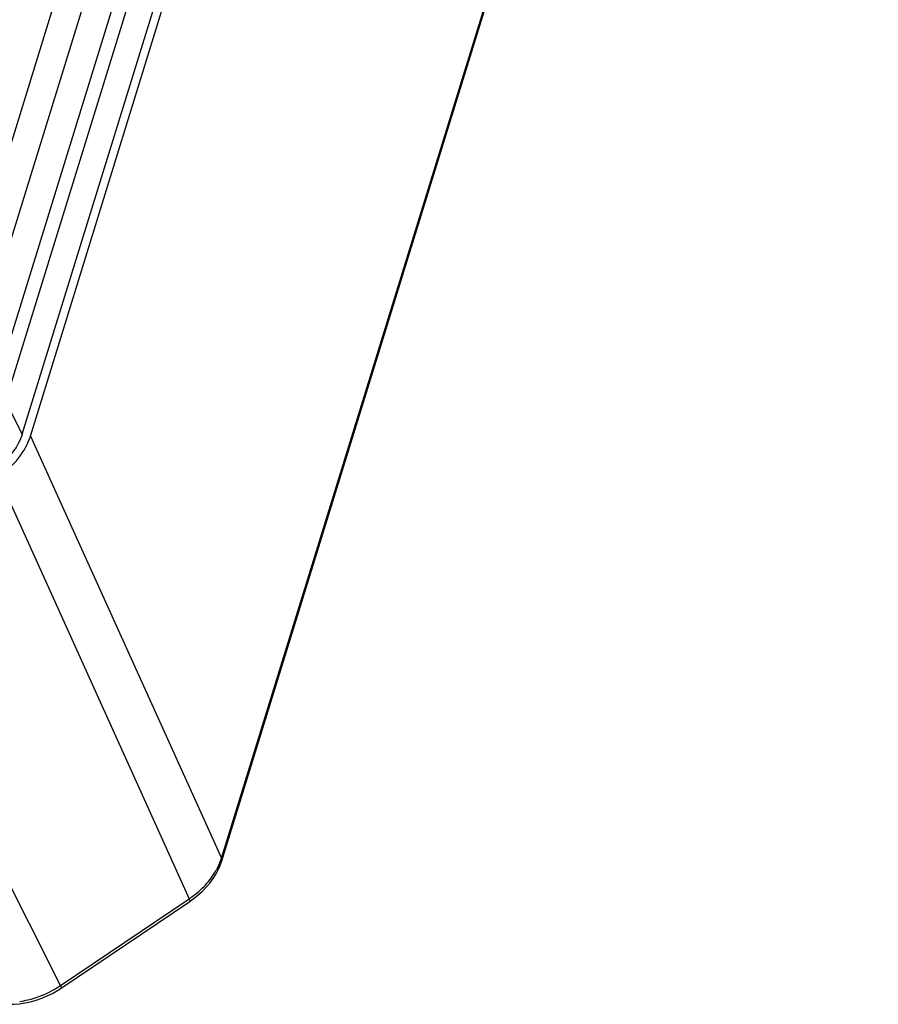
# Model space of a CAD drawing. Header units: millimetres. Extents: x 0 to 594, y 0 to 420.
# Tile 13 of 45: x 342 to 363, y 59 to 83. Entities that reach past the tile are written whole.
import ezdxf

# ---------------------------------------------------------------- set-up
doc = ezdxf.new("R2010")
doc.units = ezdxf.units.MM
doc.header["$LTSCALE"] = 2
doc.layers.add('00_COMPONENTS', color=7, linetype='CONTINUOUS')

msp = doc.modelspace()

# ---------------------------------------------------------------- linework, layer by layer
at = {"layer": '00_COMPONENTS'}
for p, q in [((354.4259, 115.4015), (341.6031, 73.9068)), ((354.7783, 115.4015), (341.9082, 73.7541)), ((342.311, 72.9743), (355.422, 115.4015)), ((342.5035, 72.9244), (355.6299, 115.4015)), ((347.0581, 62.8674), (362.7125, 113.5252)), ((347.0643, 62.7997), (362.7183, 113.4561)), ((341.076, 76.7628), (351.2997, 109.8467)), ((341.6804, 76.453), (351.9072, 109.5467)), ((341.9082, 73.7541), (342.311, 72.9743)), ((342.5035, 72.9244), (347.0581, 62.8674)), ((341.7323, 71.9557), (346.2869, 61.8987)), ((343.2217, 59.8343), (338.275, 69.6273)), ((343.2217, 59.8343), (346.2869, 61.8987)), ((343.2398, 59.7716), (346.3028, 61.8343))]:
    msp.add_line(p, q, dxfattribs=at)
for points in [[(346.3028, 61.8343), (346.3877, 61.8941), (346.4979, 61.9812), (346.6011, 62.0742), (346.6966, 62.1724), (346.7834, 62.2749), (346.8609, 62.3809), (346.9289, 62.4899), (346.9871, 62.6013), (347.0352, 62.7145), (347.0644, 62.7999)], [(342.0152, 59.3842), (342.1063, 59.3862), (342.24, 59.3969), (342.3746, 59.4166), (342.5091, 59.4454), (342.6425, 59.4828), (342.7738, 59.5287), (342.9025, 59.5825), (343.0274, 59.644), (343.1479, 59.7125), (343.2398, 59.7716)]]:
    msp.add_lwpolyline(points, dxfattribs=at)
for centre, radius, start, end in [((345.7641, 63.2637), 1.3533, 340.7118, 342.97034), ((345.0329, 63.778), 2.2593, 305.6861, 311.07665), ((345.0025, 63.8191), 2.3104, 303.77345, 305.70334), ((341.9183, 61.7562), 2.3222, 303.66561, 304.14321), ((341.8886, 61.8019), 2.3766, 298.48241, 303.65068)]:
    msp.add_arc(centre, radius, start, end, dxfattribs=at)
msp.add_ellipse((340.8909, 72.9251), major_axis=(1.5721, 0.7696), ratio=0.7216963, start_param=-1.3813914, end_param=-0.5964979, dxfattribs=at)
for points, knots in [([(342.311, 72.9743), (342.2865, 72.895), (342.1437, 72.5646), (341.8776, 72.2971), (341.6496, 72.1435)], [0, 0, 0, 0, 0.2319008, 1, 1, 1, 1]), ([(346.9168, 62.5495), (346.9295, 62.5712), (346.9773, 62.6572), (347.0173, 62.7476), (347.0414, 62.8167)], [0, 0, 0, 0, 0.2559489, 1, 1, 1, 1]), ([(347.0581, 62.8674), (347.0606, 62.8617), (347.0685, 62.8403), (347.0693, 62.8158), (347.0644, 62.7999)], [0, 0, 0, 0, 0.2718002, 1, 1, 1, 1]), ([(346.5174, 62.0749), (346.5578, 62.1102), (346.7089, 62.252), (346.839, 62.417), (346.9168, 62.5495)], [0, 0, 0, 0, 0.2586641, 1, 1, 1, 1]), ([(346.2869, 61.8987), (346.2935, 61.8843), (346.3007, 61.8673), (346.3083, 61.8381), (346.3028, 61.8343)], [0, 0, 0, 0, 0.7020388, 1, 1, 1, 1]), ([(343.2217, 59.8343), (343.2286, 59.8203), (343.2355, 59.804), (343.2452, 59.7752), (343.2398, 59.7716)], [0, 0, 0, 0, 0.7087132, 1, 1, 1, 1]), ([(342.2479, 59.4536), (342.3144, 59.4631), (342.5826, 59.5144), (342.8411, 59.6148), (343.022, 59.7129)], [0, 0, 0, 0, 0.2458861, 1, 1, 1, 1])]:
    msp.add_open_spline(points, degree=3, knots=knots, dxfattribs=at)

doc.saveas('drawing.dxf')
